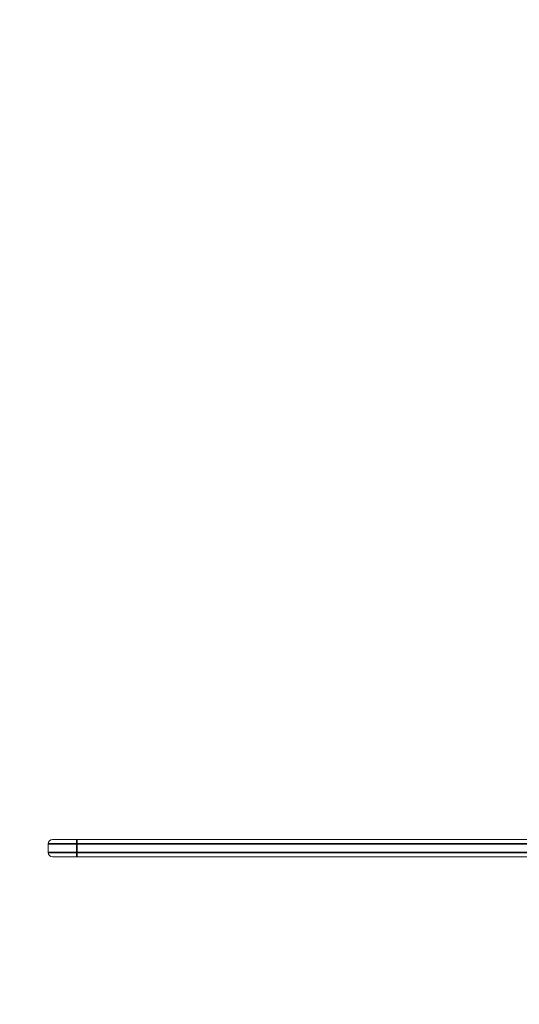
# Model space of a CAD drawing. Header units: millimetres. Extents: x 4 to 1188, y 1 to 840.
# Tile 7 of 210: x 300 to 350, y 126 to 224. Entities that reach past the tile are written whole.
import ezdxf

# ---------------------------------------------------------------- set-up
doc = ezdxf.new("R2010")
doc.units = ezdxf.units.MM
doc.layers.add('1', color=7, linetype='Continuous')
doc.styles.add('Arial Unicode MS', font='Arial Unicode MS')
doc.dimstyles.get("Standard").update_dxf_attribs({"dimtxt": 0.18, "dimasz": 0.18, "dimexe": 0.18, "dimexo": 0.0625, "dimgap": 0.09, "dimtad": 0, "dimtih": 1, "dimtoh": 1, "dimdec": 4, "dimzin": 0, "dimdsep": 46, "dimtxsty": 'Standard', "dimcen": 0.09, "dimadec": 0, "dimazin": 0, "dimtfac": 1, "dimtdec": 4, "dimtofl": 0, "dimtmove": 0, "dimatfit": 3, "dimfxl": 0, "dimtolj": 1, "dimtzin": 0, "dimarcsym": 0})

# ---------------------------------------------------------------- blocks, each defined once
blk = doc.blocks.new('_U11')
at = {"layer": '1', "color": 18, "lineweight": 35}
for p, q in [((180.917, 220.594), (180.917, 11.644)), ((419.374, 220.594), (419.374, 11.644)), ((180.917, 13.644), (419.374, 13.644))]:
    blk.add_line(p, q, dxfattribs=at)
at = {"layer": '1', "color": 18, "lineweight": 70}
for points in [[(180.917, 13.644), (184.417, 14.419), (184.417, 12.868)], [(419.374, 13.644), (415.874, 12.868), (415.874, 14.419)]]:
    blk.add_solid(points, dxfattribs=at)
at = {"layer": '1', "color": 18, "linetype": 'Continuous', "lineweight": 13, "insert": (289.628, 16.203), "char_height": 5, "attachment_point": 7, "line_spacing_factor": 1.047437, "style": 'Arial Unicode MS'}
blk.add_mtext('\\fArial Unicode MS|b0|i0;\\W1.0000;{\\H1.21x;(}1669{\\H1.21x;)}', dxfattribs=at)

msp = doc.modelspace()

# ---------------------------------------------------------------- linework, layer by layer
at = {"layer": '1', "color": 154, "linetype": 'Continuous', "lineweight": 13}
for p, q in [((303.4315, 142.1401), (305.8601, 142.1401)), ((305.8601, 142.1401), (397.203, 142.1401)), ((303.003, 140.8544), (303.003, 141.7116)), ((305.8601, 140.4259), (303.4315, 140.4259)), ((397.203, 140.4259), (305.8601, 140.4259))]:
    msp.add_line(p, q, dxfattribs=at)
at = {"layer": '1', "color": 154, "linetype": 'Continuous', "lineweight": 35}
for p, q in [((305.8601, 141.7116), (305.8601, 142.1401)), ((305.8601, 141.7116), (303.003, 141.7116)), ((305.8601, 141.7116), (305.8601, 140.8544)), ((397.203, 141.7116), (305.8601, 141.7116)), ((303.003, 140.8544), (305.8601, 140.8544)), ((305.8601, 140.8544), (305.8601, 140.4259)), ((305.8601, 140.8544), (397.203, 140.8544))]:
    msp.add_line(p, q, dxfattribs=at)
at = {"layer": '1', "color": 154, "linetype": 'Continuous', "lineweight": 13}
for centre, start, end in [((303.4315, 141.7116), 90, 180), ((303.4315, 140.8544), 180, 270)]:
    msp.add_arc(centre, 0.4286, start, end, dxfattribs=at)

# ---------------------------------------------------------------- dimensions: what is measured, and where the dimension line sits
at = {"layer": '1', "color": 18, "linetype": 'Continuous', "lineweight": 13}
dim = msp.add_linear_dim(base=(419.3744, 13.6435), p1=(180.9172, 224.2651), p2=(419.3744, 224.2651), dimstyle='Standard', override={"dimtxt": 5, "dimasz": 3.5, "dimexe": 2, "dimexo": 1, "dimgap": 2.5, "dimtad": 1, "dimtih": 1, "dimtoh": 0, "dimdec": 0, "dimlfac": 7, "dimzin": 8, "dimdsep": 44, "dimlunit": 2, "dimpost": '(<>)', "dimtxsty": 'Arial Unicode MS', "dimsah": 1, "dimse1": 0, "dimse2": 0, "dimsd1": 0, "dimsd2": 0, "dimclrd": 18, "dimclre": 18, "dimclrt": 18, "dimtm": -0.1, "dimtfac": 0.4, "dimtdec": 2, "dimtofl": 1, "dimtmove": 0, "dimtzin": 8, "dimlwd": 35, "dimlwe": 35}, dxfattribs=at)
dim.commit()
dim.dimension.update_dxf_attribs({"geometry": '_U11', "text_midpoint": (300.1458, 13.6435), "dimtype": 160})

doc.saveas('drawing.dxf')
